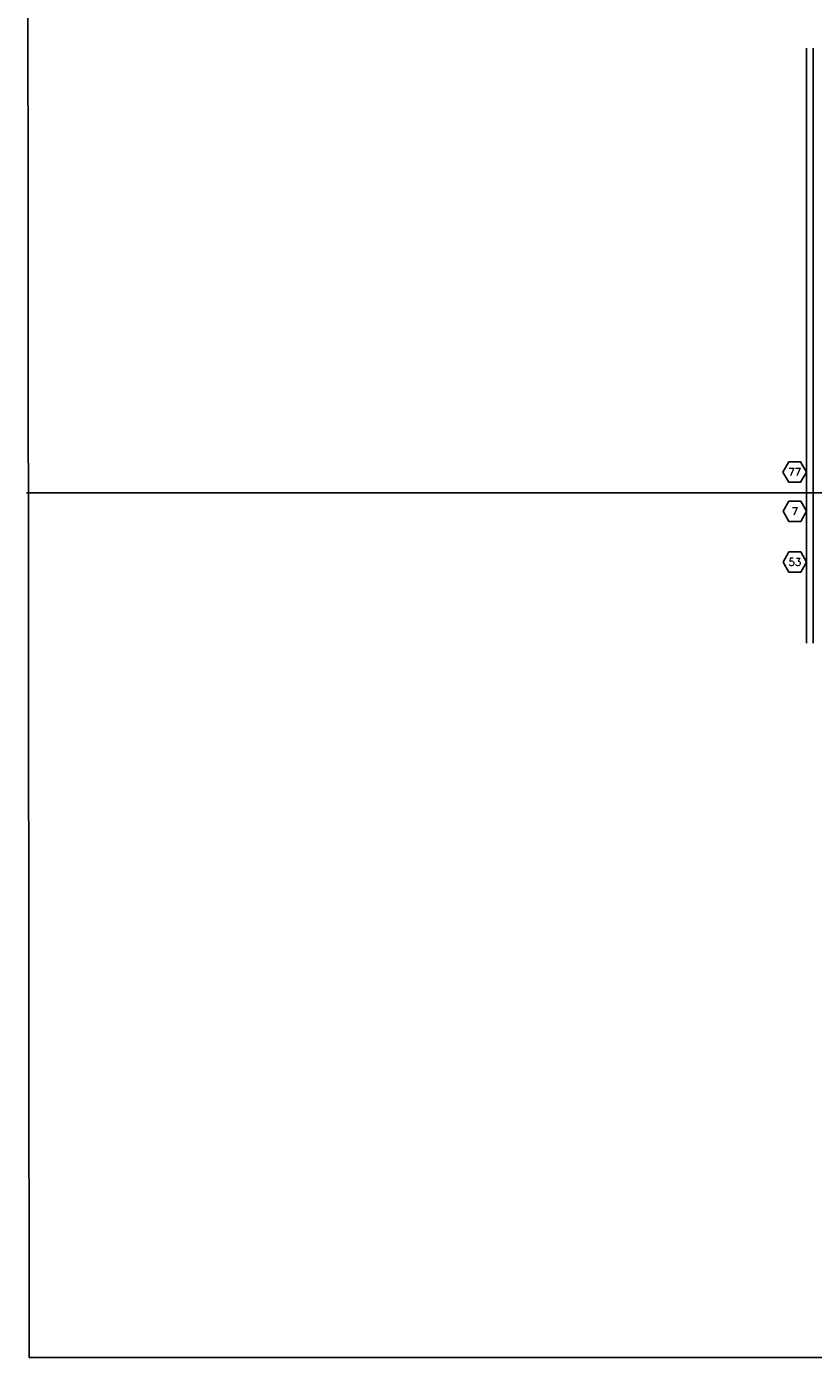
# Model space of a CAD drawing. Extents: x 1152 to 2559, y 156 to 782.
# Tile 72 of 111: x 1946 to 2026, y 564 to 699. Entities that reach past the tile are written whole.
import ezdxf
from ezdxf.enums import TextEntityAlignment as Align

# ---------------------------------------------------------------- set-up
doc = ezdxf.new("R2010")
doc.units = 0
doc.header["$MEASUREMENT"] = 0
doc.layers.get('0').update_dxf_attribs({"linetype": 'CONTINUOUS'})
doc.layers.add('FREEZE-LINES', color=8, linetype='CONTINUOUS', plot=False)
doc.layers.add('FREEZE-OUTLINE-TITLES', color=60, linetype='CONTINUOUS')
doc.layers.add('TEXT', color=3, linetype='CONTINUOUS')
doc.styles.add('SIMPLEX', font='simplex')

# ---------------------------------------------------------------- blocks, each defined once
blk = doc.blocks.new('HEX')
at = {"color": 3}
blk.add_lwpolyline([(-0.058, 0.1), (-0.115, 0), (-0.058, -0.1), (0.058, -0.1), (0.115, 0), (0.058, 0.1)], close=True, dxfattribs=at)
at = {"color": 3, "style": 'SIMPLEX'}
blk.add_attdef('D#', text='', height=0.08, dxfattribs=at).set_placement((0, 0), align=Align.MIDDLE)

msp = doc.modelspace()

# ---------------------------------------------------------------- linework, layer by layer
at = {"layer": 'FREEZE-LINES', "color": 8, "linetype": 'Continuous'}
for p, q in [((2024.91621, 636.36805), (2024.91621, 696.36805)), ((2025.58621, 636.36805), (2025.58621, 696.36805)), ((1946.29237, 651.5327), (2186.29237, 651.5327)), ((2186.34659, 651.5327), (1946.34659, 651.5327))]:
    msp.add_line(p, q, dxfattribs=at)
at = {"layer": 'FREEZE-OUTLINE-TITLES', "color": 60, "linetype": 'Continuous'}
msp.add_lwpolyline([(1946.3477, 780.80226), (2186.3477, 780.80226), (2186.53869, 564.36805), (1946.53869, 564.36805)], close=True, dxfattribs=at)

# ---------------------------------------------------------------- block references
at = {"layer": 'TEXT'}
ref = msp.add_blockref('HEX', (2023.70713, 653.62666), dxfattribs=dict(at, xscale=10.31325187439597, yscale=10.31325187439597, zscale=10.31325187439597))
ref.add_attrib('D#', '77', dxfattribs={"layer": '0', "height": 0.75, "style": 'SIMPLEX'}).set_placement((2023.70713, 653.62666), align=Align.MIDDLE)
ref = msp.add_blockref('HEX', (2023.73105, 649.66506), dxfattribs=dict(at, xscale=10.31325187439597, yscale=10.31325187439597, zscale=10.31325187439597))
ref.add_attrib('D#', '7', dxfattribs={"layer": '0', "height": 0.75, "style": 'SIMPLEX'}).set_placement((2023.73105, 649.66506), align=Align.MIDDLE)
ref = msp.add_blockref('HEX', (2023.72533, 644.55193), dxfattribs=dict(at, xscale=10.31325187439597, yscale=10.31325187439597, zscale=10.31325187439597))
ref.add_attrib('D#', '53', dxfattribs={"layer": '0', "height": 0.75, "style": 'SIMPLEX'}).set_placement((2023.72533, 644.55193), align=Align.MIDDLE)

doc.saveas('drawing.dxf')
